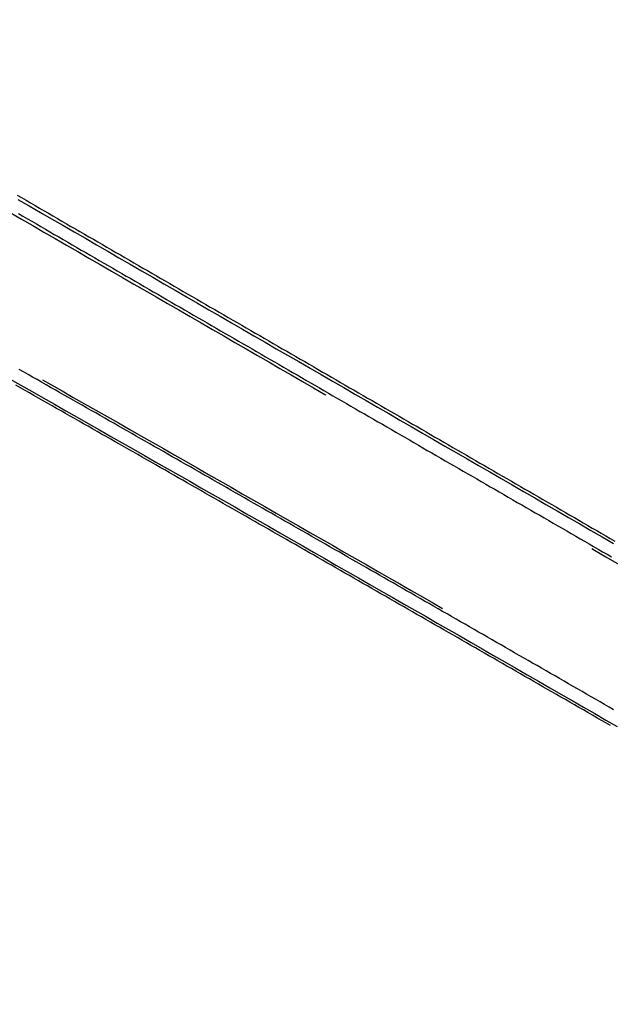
# Model space of a CAD drawing. Header units: metres. Extents: x 209848 to 209928, y 1182430 to 1182563.
# Tile 253 of 256: x 209901 to 209913, y 1182471 to 1182490. Entities that reach past the tile are written whole.
import ezdxf

# ---------------------------------------------------------------- set-up
doc = ezdxf.new("R2010")
doc.units = ezdxf.units.M
doc.header["$MEASUREMENT"] = 0
doc.linetypes.add('DGN Style 2', pattern=[15.036391, 9.021834, -6.014556])
doc.layers.get('0').update_dxf_attribs({"color": 254})

# ---------------------------------------------------------------- blocks, each defined once
blk = doc.blocks.new('*U4')
at = {"color": 40, "linetype": 'Continuous'}
for p, q in [((49.761, -12.153), (49.849, -12.204)), ((49.849, -12.204), (49.937, -12.255)), ((49.937, -12.255), (50.025, -12.306)), ((50.025, -12.306), (50.113, -12.357)), ((50.113, -12.357), (50.201, -12.408)), ((50.201, -12.408), (50.289, -12.459)), ((50.289, -12.459), (50.377, -12.51)), ((50.377, -12.51), (50.465, -12.561)), ((50.465, -12.561), (50.553, -12.612)), ((50.553, -12.612), (50.641, -12.663)), ((50.641, -12.663), (50.729, -12.714)), ((50.729, -12.714), (50.817, -12.765)), ((50.817, -12.765), (50.905, -12.816)), ((50.905, -12.816), (50.993, -12.867)), ((50.993, -12.867), (51.081, -12.917)), ((51.081, -12.917), (51.169, -12.968)), ((51.169, -12.968), (51.257, -13.019)), ((51.257, -13.019), (51.345, -13.07)), ((51.345, -13.07), (51.433, -13.121)), ((51.433, -13.121), (51.521, -13.172)), ((51.521, -13.172), (51.609, -13.223)), ((51.609, -13.223), (51.697, -13.274)), ((51.697, -13.274), (51.785, -13.325)), ((51.785, -13.325), (51.872, -13.376)), ((51.872, -13.376), (51.96, -13.427)), ((51.96, -13.427), (52.048, -13.478)), ((52.048, -13.478), (52.136, -13.529)), ((52.136, -13.529), (52.224, -13.58)), ((52.224, -13.58), (52.312, -13.631)), ((52.312, -13.631), (52.4, -13.682)), ((52.4, -13.682), (52.488, -13.733)), ((52.488, -13.733), (52.576, -13.783)), ((52.576, -13.783), (52.664, -13.834)), ((52.664, -13.834), (52.752, -13.885)), ((52.752, -13.885), (52.84, -13.936)), ((52.84, -13.936), (52.928, -13.987)), ((52.928, -13.987), (53.016, -14.038)), ((53.016, -14.038), (53.104, -14.089)), ((53.104, -14.089), (53.192, -14.14)), ((53.192, -14.14), (53.28, -14.191)), ((53.28, -14.191), (53.368, -14.242)), ((53.368, -14.242), (53.456, -14.293)), ((53.456, -14.293), (53.544, -14.344)), ((53.544, -14.344), (53.632, -14.395)), ((53.632, -14.395), (53.72, -14.445)), ((53.72, -14.445), (53.808, -14.496)), ((53.808, -14.496), (53.896, -14.547)), ((53.896, -14.547), (53.984, -14.598)), ((53.984, -14.598), (54.072, -14.649)), ((54.072, -14.649), (54.16, -14.7)), ((54.16, -14.7), (54.248, -14.751)), ((54.248, -14.751), (54.336, -14.802)), ((54.336, -14.802), (54.424, -14.853)), ((54.424, -14.853), (54.512, -14.903)), ((54.512, -14.903), (54.6, -14.954)), ((54.6, -14.954), (54.688, -15.005)), ((54.688, -15.005), (54.776, -15.056)), ((54.776, -15.056), (54.864, -15.107)), ((54.864, -15.107), (54.952, -15.158)), ((54.952, -15.158), (55.04, -15.209)), ((55.04, -15.209), (55.128, -15.259)), ((55.128, -15.259), (55.216, -15.31)), ((55.216, -15.31), (55.304, -15.361)), ((55.304, -15.361), (55.392, -15.412)), ((55.392, -15.412), (55.48, -15.463)), ((55.48, -15.463), (55.568, -15.514)), ((55.568, -15.514), (55.656, -15.565)), ((55.656, -15.565), (55.744, -15.615)), ((55.744, -15.615), (55.832, -15.666)), ((55.832, -15.666), (55.92, -15.717)), ((55.92, -15.717), (56.008, -15.768)), ((56.008, -15.768), (56.096, -15.819)), ((49.828, -15.925), (49.74, -15.875)), ((49.917, -15.975), (49.828, -15.925)), ((50.005, -16.025), (49.917, -15.975)), ((56.096, -15.819), (56.184, -15.87)), ((56.184, -15.87), (56.272, -15.921)), ((56.272, -15.921), (56.36, -15.972)), ((56.36, -15.972), (56.448, -16.022)), ((50.093, -16.075), (50.005, -16.025)), ((50.181, -16.125), (50.093, -16.075)), ((50.27, -16.176), (50.181, -16.125)), ((50.358, -16.226), (50.27, -16.176)), ((56.448, -16.022), (56.536, -16.073)), ((56.536, -16.073), (56.624, -16.124)), ((56.624, -16.124), (56.712, -16.175)), ((56.712, -16.175), (56.8, -16.226)), ((50.446, -16.276), (50.358, -16.226)), ((50.535, -16.326), (50.446, -16.276)), ((50.623, -16.376), (50.535, -16.326)), ((56.8, -16.226), (56.888, -16.277)), ((56.888, -16.277), (56.975, -16.328)), ((56.975, -16.328), (57.063, -16.378)), ((50.711, -16.426), (50.623, -16.376)), ((50.799, -16.476), (50.711, -16.426)), ((50.888, -16.527), (50.799, -16.476)), ((50.976, -16.577), (50.888, -16.527)), ((57.063, -16.378), (57.151, -16.429)), ((57.151, -16.429), (57.239, -16.48)), ((57.239, -16.48), (57.327, -16.531)), ((57.327, -16.531), (57.415, -16.582)), ((51.064, -16.627), (50.976, -16.577)), ((51.152, -16.677), (51.064, -16.627)), ((51.241, -16.727), (51.152, -16.677)), ((51.329, -16.777), (51.241, -16.727)), ((57.415, -16.582), (57.503, -16.633)), ((57.503, -16.633), (57.591, -16.683)), ((57.591, -16.683), (57.679, -16.734)), ((57.679, -16.734), (57.767, -16.785)), ((51.417, -16.828), (51.329, -16.777)), ((51.505, -16.878), (51.417, -16.828)), ((51.594, -16.928), (51.505, -16.878)), ((51.682, -16.978), (51.594, -16.928)), ((57.767, -16.785), (57.855, -16.836)), ((57.855, -16.836), (57.943, -16.887)), ((57.943, -16.887), (58.031, -16.938)), ((58.031, -16.938), (58.119, -16.989)), ((51.77, -17.029), (51.682, -16.978)), ((51.858, -17.079), (51.77, -17.029)), ((51.947, -17.129), (51.858, -17.079)), ((52.035, -17.179), (51.947, -17.129)), ((58.119, -16.989), (58.207, -17.039)), ((58.207, -17.039), (58.295, -17.09)), ((58.295, -17.09), (58.383, -17.141)), ((58.383, -17.141), (58.471, -17.192)), ((52.123, -17.229), (52.035, -17.179)), ((52.211, -17.28), (52.123, -17.229)), ((52.3, -17.33), (52.211, -17.28)), ((52.388, -17.38), (52.3, -17.33)), ((58.471, -17.192), (58.559, -17.243)), ((58.559, -17.243), (58.647, -17.294)), ((58.647, -17.294), (58.735, -17.345)), ((52.476, -17.431), (52.388, -17.38)), ((52.564, -17.481), (52.476, -17.431)), ((52.652, -17.531), (52.564, -17.481)), ((58.735, -17.345), (58.823, -17.395)), ((58.823, -17.395), (58.911, -17.446)), ((58.911, -17.446), (58.999, -17.497)), ((58.999, -17.497), (59.087, -17.548)), ((52.741, -17.581), (52.652, -17.531)), ((52.829, -17.632), (52.741, -17.581)), ((52.917, -17.682), (52.829, -17.632)), ((53.005, -17.732), (52.917, -17.682)), ((59.087, -17.548), (59.175, -17.599)), ((59.175, -17.599), (59.263, -17.65)), ((59.263, -17.65), (59.351, -17.7)), ((59.351, -17.7), (59.439, -17.751)), ((53.093, -17.783), (53.005, -17.732)), ((53.182, -17.833), (53.093, -17.783)), ((53.27, -17.883), (53.182, -17.833)), ((53.358, -17.934), (53.27, -17.883)), ((59.439, -17.751), (59.527, -17.802)), ((59.527, -17.802), (59.615, -17.853)), ((59.615, -17.853), (59.703, -17.904)), ((59.703, -17.904), (59.791, -17.955)), ((53.446, -17.984), (53.358, -17.934)), ((53.534, -18.034), (53.446, -17.984)), ((53.623, -18.085), (53.534, -18.034)), ((53.711, -18.135), (53.623, -18.085)), ((59.791, -17.955), (59.879, -18.006)), ((59.879, -18.006), (59.967, -18.056)), ((59.967, -18.056), (60.055, -18.107)), ((53.799, -18.185), (53.711, -18.135)), ((53.887, -18.236), (53.799, -18.185)), ((53.975, -18.286), (53.887, -18.236)), ((54.063, -18.337), (53.975, -18.286)), ((60.055, -18.107), (60.143, -18.158)), ((60.143, -18.158), (60.231, -18.209)), ((60.231, -18.209), (60.319, -18.26)), ((60.319, -18.26), (60.407, -18.311)), ((54.152, -18.387), (54.063, -18.337)), ((54.24, -18.437), (54.152, -18.387)), ((54.328, -18.488), (54.24, -18.437)), ((54.416, -18.538), (54.328, -18.488)), ((60.407, -18.311), (60.495, -18.361)), ((60.495, -18.361), (60.583, -18.412)), ((60.583, -18.412), (60.671, -18.463)), ((60.671, -18.463), (60.759, -18.514)), ((54.504, -18.588), (54.416, -18.538)), ((54.592, -18.639), (54.504, -18.588)), ((54.681, -18.689), (54.592, -18.639)), ((60.759, -18.514), (60.847, -18.565)), ((60.847, -18.565), (60.935, -18.616)), ((60.935, -18.616), (61.023, -18.666)), ((61.023, -18.666), (61.111, -18.717)), ((54.769, -18.74), (54.681, -18.689)), ((54.857, -18.79), (54.769, -18.74)), ((54.945, -18.841), (54.857, -18.79)), ((55.033, -18.891), (54.945, -18.841)), ((61.111, -18.717), (61.199, -18.768)), ((61.199, -18.768), (61.287, -18.819)), ((61.287, -18.819), (61.375, -18.87)), ((61.375, -18.87), (61.463, -18.921)), ((55.121, -18.941), (55.033, -18.891)), ((55.21, -18.992), (55.121, -18.941)), ((55.298, -19.042), (55.21, -18.992)), ((55.386, -19.093), (55.298, -19.042)), ((55.474, -19.143), (55.386, -19.093)), ((55.562, -19.194), (55.474, -19.143)), ((55.65, -19.244), (55.562, -19.194)), ((55.738, -19.294), (55.65, -19.244)), ((55.827, -19.345), (55.738, -19.294)), ((55.915, -19.395), (55.827, -19.345)), ((56.003, -19.446), (55.915, -19.395)), ((56.091, -19.496), (56.003, -19.446)), ((56.179, -19.547), (56.091, -19.496)), ((56.267, -19.597), (56.179, -19.547)), ((56.355, -19.648), (56.267, -19.597)), ((56.443, -19.698), (56.355, -19.648)), ((56.532, -19.749), (56.443, -19.698)), ((56.62, -19.799), (56.532, -19.749)), ((56.708, -19.85), (56.62, -19.799)), ((56.796, -19.9), (56.708, -19.85)), ((56.884, -19.951), (56.796, -19.9)), ((56.972, -20.001), (56.884, -19.951)), ((57.06, -20.052), (56.972, -20.001)), ((57.148, -20.102), (57.06, -20.052)), ((57.236, -20.153), (57.148, -20.102)), ((57.325, -20.203), (57.236, -20.153)), ((57.413, -20.254), (57.325, -20.203)), ((57.501, -20.304), (57.413, -20.254)), ((57.589, -20.355), (57.501, -20.304)), ((57.677, -20.405), (57.589, -20.355)), ((57.765, -20.456), (57.677, -20.405)), ((57.853, -20.507), (57.765, -20.456)), ((57.941, -20.557), (57.853, -20.507)), ((58.029, -20.608), (57.941, -20.557)), ((58.118, -20.658), (58.029, -20.608)), ((58.206, -20.709), (58.118, -20.658)), ((58.294, -20.759), (58.206, -20.709)), ((58.382, -20.81), (58.294, -20.759)), ((58.47, -20.86), (58.382, -20.81)), ((58.558, -20.911), (58.47, -20.86)), ((58.646, -20.962), (58.558, -20.911)), ((58.734, -21.012), (58.646, -20.962)), ((58.822, -21.063), (58.734, -21.012)), ((58.91, -21.113), (58.822, -21.063)), ((58.998, -21.164), (58.91, -21.113)), ((59.087, -21.214), (58.998, -21.164)), ((59.175, -21.265), (59.087, -21.214)), ((59.263, -21.316), (59.175, -21.265)), ((59.351, -21.366), (59.263, -21.316)), ((59.439, -21.417), (59.351, -21.366)), ((59.527, -21.467), (59.439, -21.417)), ((59.615, -21.518), (59.527, -21.467)), ((59.703, -21.569), (59.615, -21.518)), ((59.791, -21.619), (59.703, -21.569)), ((59.879, -21.67), (59.791, -21.619)), ((59.967, -21.72), (59.879, -21.67)), ((60.055, -21.771), (59.967, -21.72)), ((60.143, -21.822), (60.055, -21.771)), ((60.232, -21.872), (60.143, -21.822)), ((60.32, -21.923), (60.232, -21.872)), ((60.408, -21.973), (60.32, -21.923)), ((60.496, -22.024), (60.408, -21.973)), ((60.584, -22.075), (60.496, -22.024)), ((60.672, -22.125), (60.584, -22.075)), ((60.76, -22.176), (60.672, -22.125)), ((60.848, -22.226), (60.76, -22.176)), ((60.936, -22.277), (60.848, -22.226)), ((61.024, -22.328), (60.936, -22.277)), ((61.112, -22.378), (61.024, -22.328)), ((61.2, -22.429), (61.112, -22.378)), ((61.288, -22.48), (61.2, -22.429)), ((61.376, -22.53), (61.288, -22.48))]:
    blk.add_line(p, q, dxfattribs=at)
at = {"color": 3, "linetype": 'Continuous'}
for p, q in [((49.787, -12.514), (49.875, -12.565)), ((49.875, -12.565), (49.963, -12.616)), ((49.963, -12.616), (50.051, -12.667)), ((50.051, -12.667), (50.139, -12.718)), ((50.139, -12.718), (50.227, -12.769)), ((50.227, -12.769), (50.315, -12.82)), ((50.315, -12.82), (50.403, -12.871)), ((50.403, -12.871), (50.49, -12.922)), ((50.49, -12.922), (50.578, -12.973)), ((50.578, -12.973), (50.666, -13.024)), ((50.666, -13.024), (50.754, -13.075)), ((50.754, -13.075), (50.842, -13.126)), ((50.842, -13.126), (50.93, -13.177)), ((50.93, -13.177), (51.018, -13.228)), ((51.018, -13.228), (51.106, -13.279)), ((51.106, -13.279), (51.194, -13.33)), ((51.194, -13.33), (51.282, -13.381)), ((51.282, -13.381), (51.37, -13.432)), ((51.37, -13.432), (51.458, -13.483)), ((51.458, -13.483), (51.546, -13.534)), ((51.546, -13.534), (51.634, -13.585)), ((51.634, -13.585), (51.722, -13.636)), ((51.722, -13.636), (51.81, -13.687)), ((51.81, -13.687), (51.898, -13.738)), ((51.898, -13.738), (51.986, -13.788)), ((51.986, -13.788), (52.074, -13.839)), ((52.074, -13.839), (52.162, -13.89)), ((52.162, -13.89), (52.25, -13.941)), ((52.25, -13.941), (52.338, -13.992)), ((52.338, -13.992), (52.426, -14.043)), ((52.426, -14.043), (52.514, -14.094)), ((52.514, -14.094), (52.602, -14.145)), ((52.602, -14.145), (52.69, -14.196)), ((52.69, -14.196), (52.778, -14.247)), ((52.778, -14.247), (52.866, -14.298)), ((52.866, -14.298), (52.954, -14.349)), ((52.954, -14.349), (53.042, -14.4)), ((53.042, -14.4), (53.13, -14.451)), ((53.13, -14.451), (53.218, -14.501)), ((53.218, -14.501), (53.306, -14.552)), ((53.306, -14.552), (53.394, -14.603)), ((53.394, -14.603), (53.482, -14.654)), ((53.482, -14.654), (53.57, -14.705)), ((53.57, -14.705), (53.658, -14.756)), ((53.658, -14.756), (53.746, -14.807)), ((53.746, -14.807), (53.834, -14.858)), ((53.834, -14.858), (53.922, -14.909)), ((53.922, -14.909), (54.01, -14.96)), ((54.01, -14.96), (54.098, -15.011)), ((54.098, -15.011), (54.186, -15.061)), ((54.186, -15.061), (54.274, -15.112)), ((54.274, -15.112), (54.362, -15.163)), ((54.362, -15.163), (54.45, -15.214)), ((54.45, -15.214), (54.538, -15.265)), ((54.538, -15.265), (54.626, -15.316)), ((54.626, -15.316), (54.714, -15.367)), ((54.714, -15.367), (54.802, -15.417)), ((49.888, -15.614), (49.8, -15.564)), ((54.802, -15.417), (54.89, -15.468)), ((54.89, -15.468), (54.978, -15.519)), ((54.978, -15.519), (55.066, -15.57)), ((55.066, -15.57), (55.154, -15.621)), ((49.976, -15.664), (49.888, -15.614)), ((50.065, -15.714), (49.976, -15.664)), ((50.153, -15.764), (50.065, -15.714)), ((50.241, -15.814), (50.153, -15.764)), ((55.154, -15.621), (55.242, -15.672)), ((55.242, -15.672), (55.329, -15.723)), ((55.329, -15.723), (55.417, -15.774)), ((55.417, -15.774), (55.505, -15.824)), ((50.33, -15.865), (50.241, -15.814)), ((50.418, -15.915), (50.33, -15.865)), ((50.506, -15.965), (50.418, -15.915)), ((50.594, -16.015), (50.506, -15.965)), ((55.505, -15.824), (55.593, -15.875)), ((55.593, -15.875), (55.681, -15.926)), ((55.681, -15.926), (55.769, -15.977)), ((55.769, -15.977), (55.857, -16.028)), ((50.683, -16.065), (50.594, -16.015)), ((50.771, -16.115), (50.683, -16.065)), ((50.859, -16.165), (50.771, -16.115)), ((50.948, -16.216), (50.859, -16.165)), ((55.857, -16.028), (55.945, -16.079)), ((55.945, -16.079), (56.033, -16.13)), ((56.033, -16.13), (56.121, -16.18)), ((51.036, -16.266), (50.948, -16.216)), ((51.124, -16.316), (51.036, -16.266)), ((51.212, -16.366), (51.124, -16.316)), ((51.301, -16.416), (51.212, -16.366)), ((56.121, -16.18), (56.209, -16.231)), ((56.209, -16.231), (56.297, -16.282)), ((56.297, -16.282), (56.385, -16.333)), ((56.385, -16.333), (56.473, -16.384)), ((51.389, -16.466), (51.301, -16.416)), ((51.477, -16.517), (51.389, -16.466)), ((51.566, -16.567), (51.477, -16.517)), ((56.473, -16.384), (56.561, -16.435)), ((56.561, -16.435), (56.649, -16.486)), ((56.649, -16.486), (56.737, -16.536)), ((56.737, -16.536), (56.825, -16.587)), ((51.654, -16.617), (51.566, -16.567)), ((51.742, -16.667), (51.654, -16.617)), ((51.83, -16.718), (51.742, -16.667)), ((51.919, -16.768), (51.83, -16.718)), ((56.825, -16.587), (56.913, -16.638)), ((56.913, -16.638), (57.001, -16.689)), ((57.001, -16.689), (57.089, -16.74)), ((57.089, -16.74), (57.177, -16.791)), ((52.007, -16.818), (51.919, -16.768)), ((52.095, -16.868), (52.007, -16.818)), ((52.183, -16.919), (52.095, -16.868)), ((52.272, -16.969), (52.183, -16.919)), ((57.177, -16.791), (57.265, -16.842)), ((57.265, -16.842), (57.353, -16.892)), ((57.353, -16.892), (57.441, -16.943)), ((57.441, -16.943), (57.529, -16.994)), ((52.36, -17.019), (52.272, -16.969)), ((52.448, -17.069), (52.36, -17.019)), ((52.536, -17.12), (52.448, -17.069)), ((52.625, -17.17), (52.536, -17.12)), ((57.529, -16.994), (57.617, -17.045)), ((57.617, -17.045), (57.705, -17.096)), ((57.705, -17.096), (57.793, -17.147)), ((52.713, -17.22), (52.625, -17.17)), ((52.801, -17.271), (52.713, -17.22)), ((52.889, -17.321), (52.801, -17.271)), ((52.977, -17.371), (52.889, -17.321)), ((57.793, -17.147), (57.881, -17.197)), ((57.881, -17.197), (57.969, -17.248)), ((57.969, -17.248), (58.057, -17.299)), ((58.057, -17.299), (58.145, -17.35)), ((53.066, -17.421), (52.977, -17.371)), ((53.154, -17.472), (53.066, -17.421)), ((53.242, -17.522), (53.154, -17.472)), ((53.33, -17.572), (53.242, -17.522)), ((58.145, -17.35), (58.233, -17.401)), ((58.233, -17.401), (58.321, -17.452)), ((58.321, -17.452), (58.409, -17.503)), ((58.409, -17.503), (58.497, -17.553)), ((53.418, -17.623), (53.33, -17.572)), ((53.507, -17.673), (53.418, -17.623)), ((53.595, -17.723), (53.507, -17.673)), ((58.497, -17.553), (58.585, -17.604)), ((58.585, -17.604), (58.673, -17.655)), ((58.673, -17.655), (58.761, -17.706)), ((58.761, -17.706), (58.849, -17.757)), ((53.683, -17.774), (53.595, -17.723)), ((53.771, -17.824), (53.683, -17.774)), ((53.859, -17.875), (53.771, -17.824)), ((53.948, -17.925), (53.859, -17.875)), ((58.849, -17.757), (58.937, -17.808)), ((58.937, -17.808), (59.025, -17.859)), ((59.025, -17.859), (59.113, -17.909)), ((59.113, -17.909), (59.201, -17.96)), ((54.036, -17.975), (53.948, -17.925)), ((54.124, -18.026), (54.036, -17.975)), ((54.212, -18.076), (54.124, -18.026)), ((54.3, -18.126), (54.212, -18.076)), ((59.201, -17.96), (59.289, -18.011)), ((59.289, -18.011), (59.377, -18.062)), ((59.377, -18.062), (59.465, -18.113)), ((54.389, -18.177), (54.3, -18.126)), ((54.477, -18.227), (54.389, -18.177)), ((54.565, -18.278), (54.477, -18.227)), ((54.653, -18.328), (54.565, -18.278)), ((59.465, -18.113), (59.553, -18.164)), ((59.553, -18.164), (59.641, -18.214)), ((59.641, -18.214), (59.729, -18.265)), ((59.729, -18.265), (59.817, -18.316)), ((54.741, -18.378), (54.653, -18.328)), ((54.83, -18.429), (54.741, -18.378)), ((54.918, -18.479), (54.83, -18.429)), ((55.006, -18.53), (54.918, -18.479)), ((59.817, -18.316), (59.905, -18.367)), ((59.905, -18.367), (59.993, -18.418)), ((59.993, -18.418), (60.081, -18.469)), ((60.081, -18.469), (60.169, -18.519)), ((55.094, -18.58), (55.006, -18.53)), ((55.182, -18.631), (55.094, -18.58)), ((55.27, -18.681), (55.182, -18.631)), ((55.359, -18.731), (55.27, -18.681)), ((60.169, -18.519), (60.257, -18.57)), ((60.257, -18.57), (60.345, -18.621)), ((60.345, -18.621), (60.433, -18.672)), ((60.433, -18.672), (60.521, -18.723)), ((55.447, -18.782), (55.359, -18.731)), ((55.535, -18.832), (55.447, -18.782)), ((55.623, -18.883), (55.535, -18.832)), ((60.521, -18.723), (60.609, -18.774)), ((60.609, -18.774), (60.697, -18.825)), ((60.697, -18.825), (60.785, -18.875)), ((60.785, -18.875), (60.873, -18.926)), ((55.711, -18.933), (55.623, -18.883)), ((55.799, -18.984), (55.711, -18.933)), ((55.887, -19.034), (55.799, -18.984)), ((55.976, -19.085), (55.887, -19.034)), ((60.873, -18.926), (60.961, -18.977)), ((60.961, -18.977), (61.049, -19.028)), ((61.049, -19.028), (61.137, -19.079)), ((56.064, -19.135), (55.976, -19.085)), ((56.152, -19.186), (56.064, -19.135)), ((56.24, -19.236), (56.152, -19.186)), ((56.328, -19.287), (56.24, -19.236)), ((61.137, -19.079), (61.225, -19.13)), ((61.225, -19.13), (61.313, -19.18)), ((61.313, -19.18), (61.401, -19.231)), ((56.416, -19.337), (56.328, -19.287)), ((56.504, -19.387), (56.416, -19.337)), ((56.593, -19.438), (56.504, -19.387)), ((56.681, -19.488), (56.593, -19.438)), ((56.769, -19.539), (56.681, -19.488)), ((56.857, -19.589), (56.769, -19.539)), ((56.945, -19.64), (56.857, -19.589)), ((57.033, -19.69), (56.945, -19.64)), ((57.121, -19.741), (57.033, -19.69)), ((57.209, -19.792), (57.121, -19.741)), ((57.298, -19.842), (57.209, -19.792)), ((57.386, -19.893), (57.298, -19.842)), ((57.474, -19.943), (57.386, -19.893)), ((57.562, -19.994), (57.474, -19.943)), ((57.65, -20.044), (57.562, -19.994)), ((57.738, -20.095), (57.65, -20.044)), ((57.826, -20.145), (57.738, -20.095)), ((57.914, -20.196), (57.826, -20.145)), ((58.003, -20.246), (57.914, -20.196)), ((58.091, -20.297), (58.003, -20.246)), ((58.179, -20.347), (58.091, -20.297)), ((58.267, -20.398), (58.179, -20.347)), ((58.355, -20.449), (58.267, -20.398)), ((58.443, -20.499), (58.355, -20.449)), ((58.531, -20.55), (58.443, -20.499)), ((58.619, -20.6), (58.531, -20.55)), ((58.707, -20.651), (58.619, -20.6)), ((58.795, -20.701), (58.707, -20.651)), ((58.884, -20.752), (58.795, -20.701)), ((58.972, -20.802), (58.884, -20.752)), ((59.06, -20.853), (58.972, -20.802)), ((59.148, -20.904), (59.06, -20.853)), ((59.236, -20.954), (59.148, -20.904)), ((59.324, -21.005), (59.236, -20.954)), ((59.412, -21.055), (59.324, -21.005)), ((59.5, -21.106), (59.412, -21.055)), ((59.588, -21.157), (59.5, -21.106)), ((59.676, -21.207), (59.588, -21.157)), ((59.764, -21.258), (59.676, -21.207)), ((59.853, -21.308), (59.764, -21.258)), ((59.941, -21.359), (59.853, -21.308)), ((60.029, -21.41), (59.941, -21.359)), ((60.117, -21.46), (60.029, -21.41)), ((60.205, -21.511), (60.117, -21.46)), ((60.293, -21.561), (60.205, -21.511)), ((60.381, -21.612), (60.293, -21.561)), ((60.469, -21.663), (60.381, -21.612)), ((60.557, -21.713), (60.469, -21.663)), ((60.645, -21.764), (60.557, -21.713)), ((60.733, -21.814), (60.645, -21.764)), ((60.821, -21.865), (60.733, -21.814)), ((60.909, -21.916), (60.821, -21.865)), ((60.998, -21.966), (60.909, -21.916)), ((61.086, -22.017), (60.998, -21.966)), ((61.174, -22.068), (61.086, -22.017)), ((61.262, -22.118), (61.174, -22.068)), ((61.35, -22.169), (61.262, -22.118)), ((61.438, -22.22), (61.35, -22.169))]:
    blk.add_line(p, q, dxfattribs=at)
blk = doc.blocks.new('ATTEMP')
at = {"color": 5, "linetype": 'Continuous', "flags": 128}
for points in [[(41.267, -12.237), (41.487, -12.364), (41.707, -12.491), (41.927, -12.618), (42.147, -12.745), (42.367, -12.872), (42.587, -12.999), (42.807, -13.126), (43.027, -13.253), (43.246, -13.38), (43.466, -13.507), (43.686, -13.634), (43.906, -13.761), (44.126, -13.888), (44.346, -14.015), (44.566, -14.142), (44.786, -14.269), (45.006, -14.396), (45.226, -14.523), (45.446, -14.65), (45.666, -14.777), (45.886, -14.904), (46.106, -15.031), (46.326, -15.158), (46.546, -15.285), (46.766, -15.412), (46.986, -15.539), (47.206, -15.666), (47.426, -15.792), (47.646, -15.919), (47.866, -16.046), (48.086, -16.173), (48.306, -16.3), (48.526, -16.427), (48.746, -16.554), (48.965, -16.681), (49.185, -16.808), (49.405, -16.935), (49.625, -17.062), (49.845, -17.189), (50.065, -17.316), (50.285, -17.443), (50.505, -17.57), (50.725, -17.697), (50.945, -17.824), (51.165, -17.951), (51.385, -18.078), (51.605, -18.205), (51.825, -18.332), (52.045, -18.459), (52.265, -18.586), (52.485, -18.713), (52.705, -18.84), (52.925, -18.967)], [(41.101, -15.745), (41.322, -15.87), (41.543, -15.995), (41.763, -16.121), (41.984, -16.246), (42.204, -16.371), (42.425, -16.497), (42.645, -16.622), (42.866, -16.747), (43.086, -16.873), (43.307, -16.998), (43.527, -17.124), (43.748, -17.249), (43.968, -17.375), (44.189, -17.501), (44.409, -17.626), (44.63, -17.752), (44.85, -17.878), (45.07, -18.004), (45.291, -18.13), (45.511, -18.255), (45.732, -18.381), (45.952, -18.507), (46.172, -18.633), (46.393, -18.759), (46.613, -18.885), (46.833, -19.011), (47.053, -19.137), (47.274, -19.264), (47.494, -19.39), (47.714, -19.516), (47.935, -19.642), (48.155, -19.768), (48.375, -19.894), (48.595, -20.021), (48.815, -20.147), (49.036, -20.273), (49.256, -20.399), (49.476, -20.526), (49.696, -20.652), (49.916, -20.778), (50.137, -20.905), (50.357, -21.031), (50.577, -21.158), (50.797, -21.284), (51.017, -21.411), (51.237, -21.537), (51.458, -21.663), (51.678, -21.79), (51.898, -21.916), (52.118, -22.043), (52.338, -22.17), (52.558, -22.296), (52.778, -22.423), (52.999, -22.549)]]:
    blk.add_lwpolyline(points, dxfattribs=at)
at = {"color": 1, "linetype": 'DGN Style 2', "flags": 128}
blk.add_lwpolyline([(-9.736, 0.001), (-9.732, 0.262), (-9.721, 0.525), (-9.701, 0.789), (-9.674, 1.054), (-9.639, 1.318), (-9.596, 1.583), (-9.546, 1.847), (-9.487, 2.11), (-9.421, 2.373), (-9.348, 2.634), (-9.267, 2.894), (-9.178, 3.152), (-9.082, 3.408), (-8.978, 3.662), (-8.867, 3.913), (-8.748, 4.162), (-8.623, 4.408), (-8.49, 4.65), (-8.35, 4.889), (-8.203, 5.125), (-8.049, 5.356), (-7.889, 5.583), (-7.722, 5.806), (-7.548, 6.024), (-7.368, 6.238), (-7.182, 6.446), (-6.99, 6.649), (-6.791, 6.847), (-6.587, 7.039), (-6.378, 7.225), (-6.163, 7.406), (-5.942, 7.58), (-5.717, 7.748), (-5.486, 7.91), (-5.251, 8.064), (-5.011, 8.212), (-4.768, 8.353), (-4.519, 8.488), (-4.267, 8.614), (-4.012, 8.734), (-3.753, 8.846), (-3.49, 8.95), (-3.225, 9.047), (-2.956, 9.136), (-2.685, 9.218), (-2.412, 9.291), (-2.137, 9.356), (-1.859, 9.413), (-1.581, 9.463), (-1.3, 9.504), (-1.019, 9.536), (-0.737, 9.561), (-0.454, 9.577), (-0.17, 9.585), (0.113, 9.584), (0.397, 9.575), (0.68, 9.558), (0.963, 9.533), (1.244, 9.499), (1.525, 9.456), (1.805, 9.406), (2.082, 9.347), (2.358, 9.281), (2.632, 9.206), (2.904, 9.123), (3.173, 9.032), (3.439, 8.933), (3.703, 8.826), (3.963, 8.711), (4.219, 8.589), (4.468, 8.464), (4.715, 8.338), (4.961, 8.212), (5.206, 8.084), (5.45, 7.957), (5.693, 7.829), (5.935, 7.7), (6.175, 7.571), (6.415, 7.442), (6.654, 7.313), (6.892, 7.183), (7.13, 7.053), (7.366, 6.923), (7.602, 6.793), (7.836, 6.663), (8.071, 6.533), (8.304, 6.403), (8.537, 6.272), (8.769, 6.142), (9, 6.012), (9.231, 5.882), (9.462, 5.751), (9.692, 5.621), (9.921, 5.491), (10.15, 5.361), (10.378, 5.231), (10.606, 5.101), (10.834, 4.971), (11.061, 4.842), (11.288, 4.712), (11.515, 4.582), (11.741, 4.453), (11.967, 4.324), (12.192, 4.194), (12.418, 4.065), (12.643, 3.936), (12.868, 3.807), (13.092, 3.678), (13.316, 3.549), (13.541, 3.42), (13.765, 3.291), (13.988, 3.162), (14.212, 3.033), (14.435, 2.905), (14.658, 2.776), (14.881, 2.648), (15.104, 2.519), (15.327, 2.391), (15.55, 2.263), (15.772, 2.134), (15.994, 2.006), (16.217, 1.878), (16.439, 1.75), (16.661, 1.622), (16.883, 1.494), (17.105, 1.366), (17.326, 1.238), (17.548, 1.11), (17.769, 0.982), (17.991, 0.855), (18.212, 0.727), (18.434, 0.599), (18.655, 0.471), (18.876, 0.344), (19.097, 0.216), (19.318, 0.088), (19.54, -0.039), (19.76, -0.167), (19.981, -0.294), (20.202, -0.422), (20.423, -0.549), (20.644, -0.677), (20.865, -0.804), (21.085, -0.932), (21.306, -1.059), (21.527, -1.186), (21.747, -1.314), (21.968, -1.441), (22.189, -1.568), (22.409, -1.696), (22.63, -1.823), (22.85, -1.95), (23.071, -2.078), (23.291, -2.205), (23.511, -2.332), (23.732, -2.459), (23.952, -2.586), (24.172, -2.714), (24.393, -2.841), (24.613, -2.968), (24.833, -3.095), (25.054, -3.222), (25.274, -3.35), (25.494, -3.477), (25.714, -3.604), (25.935, -3.731), (26.155, -3.858), (26.375, -3.985), (26.595, -4.112), (26.815, -4.24), (27.036, -4.367), (27.256, -4.494), (27.476, -4.621), (27.696, -4.748), (27.916, -4.875), (28.136, -5.002), (28.356, -5.129), (28.576, -5.256), (28.797, -5.383), (29.017, -5.51), (29.237, -5.637), (29.457, -5.765), (29.677, -5.892), (29.897, -6.019), (30.117, -6.146), (30.337, -6.273), (30.557, -6.4), (30.777, -6.527), (30.997, -6.654), (31.217, -6.781), (31.437, -6.908), (31.657, -7.035), (31.877, -7.162), (32.097, -7.289), (32.317, -7.416), (32.537, -7.543), (32.757, -7.67), (32.977, -7.797), (33.197, -7.924), (33.417, -8.051), (33.637, -8.178), (33.857, -8.305), (34.077, -8.432), (34.297, -8.559), (34.517, -8.686), (34.737, -8.813), (34.957, -8.94), (35.177, -9.067), (35.397, -9.194), (35.617, -9.321), (35.837, -9.448), (36.057, -9.575), (36.277, -9.702), (36.497, -9.829), (36.717, -9.956), (36.937, -10.083), (37.157, -10.21), (37.377, -10.337), (37.597, -10.464), (37.817, -10.591), (38.037, -10.718), (38.257, -10.845), (38.477, -10.972), (38.697, -11.099), (38.917, -11.226), (39.137, -11.353), (39.357, -11.48), (39.577, -11.607), (39.797, -11.734), (40.017, -11.861), (40.237, -11.988), (40.457, -12.115), (40.677, -12.242), (40.897, -12.369), (41.117, -12.496), (41.337, -12.623), (41.557, -12.75), (41.777, -12.877), (41.997, -13.004), (42.217, -13.131), (42.437, -13.258), (42.657, -13.385), (42.877, -13.512), (43.096, -13.639), (43.316, -13.766), (43.536, -13.893), (43.756, -14.02), (43.976, -14.147), (44.196, -14.274), (44.416, -14.401), (44.636, -14.528), (44.856, -14.655), (45.076, -14.782), (45.296, -14.909), (45.516, -15.036), (45.736, -15.163), (45.956, -15.29), (46.176, -15.417), (46.396, -15.544), (46.616, -15.671), (46.836, -15.798), (47.056, -15.925), (47.276, -16.052), (47.496, -16.179), (47.716, -16.306), (47.936, -16.433), (48.156, -16.56), (48.376, -16.687), (48.596, -16.814), (48.815, -16.941), (49.035, -17.068), (49.255, -17.195), (49.475, -17.322), (49.695, -17.449), (49.915, -17.576), (50.135, -17.703), (50.355, -17.83), (50.575, -17.957), (50.795, -18.084), (51.015, -18.211), (51.235, -18.338), (51.455, -18.465), (51.675, -18.592), (51.895, -18.719), (52.115, -18.846), (52.335, -18.973), (52.555, -19.1), (52.775, -19.227), (52.995, -19.354), (53.215, -19.481), (53.435, -19.608), (53.655, -19.735), (53.874, -19.862), (54.094, -19.989), (54.314, -20.116), (54.534, -20.243), (54.754, -20.37), (54.974, -20.497), (55.194, -20.624), (55.414, -20.751), (55.634, -20.878), (55.854, -21.005), (56.074, -21.132), (56.294, -21.259), (56.514, -21.386), (56.734, -21.513), (56.954, -21.64), (57.174, -21.767), (57.394, -21.894), (57.614, -22.021), (57.834, -22.148), (58.054, -22.275), (58.274, -22.402), (58.494, -22.529), (58.714, -22.656), (58.934, -22.783), (59.153, -22.91), (59.373, -23.037), (59.593, -23.164), (59.813, -23.291), (60.033, -23.418), (60.253, -23.545), (60.473, -23.672), (60.693, -23.799), (60.913, -23.926), (61.133, -24.053), (61.353, -24.18), (61.573, -24.307), (61.793, -24.434), (62.013, -24.561), (62.233, -24.688), (62.453, -24.815), (62.673, -24.942), (62.893, -25.069), (63.113, -25.196), (63.333, -25.323), (63.553, -25.45), (63.773, -25.577), (63.993, -25.704), (64.212, -25.831), (64.26, -25.858)], dxfattribs=at)
at = {"color": 6, "linetype": 'DGN Style 2', "flags": 128}
blk.add_lwpolyline([(-7.286, -27.61), (-7.286, -27.356), (-7.286, -27.102), (-7.286, -26.849), (-7.286, -26.596), (-7.286, -26.344), (-7.286, -26.093), (-7.286, -25.843), (-7.286, -25.593), (-7.286, -25.345), (-7.286, -25.098), (-7.286, -24.852), (-7.286, -24.607), (-7.287, -24.364), (-7.287, -24.122), (-7.287, -23.882), (-7.287, -23.643), (-7.287, -23.405), (-7.288, -23.169), (-7.288, -22.934), (-7.288, -22.701), (-7.289, -22.47), (-7.289, -22.24), (-7.29, -22.012), (-7.29, -21.785), (-7.291, -21.56), (-7.291, -21.337), (-7.292, -21.116), (-7.293, -20.896), (-7.293, -20.678), (-7.294, -20.462), (-7.295, -20.247), (-7.295, -20.034), (-7.296, -19.823), (-7.297, -19.614), (-7.297, -19.406), (-7.298, -19.2), (-7.299, -18.996), (-7.299, -18.794), (-7.3, -18.594), (-7.3, -18.395), (-7.301, -18.199), (-7.301, -18.004), (-7.301, -17.81), (-7.301, -17.619), (-7.301, -17.43), (-7.301, -17.242), (-7.301, -17.056), (-7.3, -16.872), (-7.3, -16.69), (-7.299, -16.509), (-7.298, -16.331), (-7.297, -16.154), (-7.296, -15.979), (-7.295, -15.806), (-7.293, -15.634), (-7.291, -15.465), (-7.289, -15.297), (-7.287, -15.131), (-7.284, -14.967), (-7.282, -14.805), (-7.279, -14.644), (-7.275, -14.485), (-7.272, -14.328), (-7.268, -14.173), (-7.264, -14.019), (-7.26, -13.868), (-7.255, -13.718), (-7.251, -13.569), (-7.245, -13.423), (-7.24, -13.278), (-7.234, -13.134), (-7.228, -12.988), (-7.222, -12.842), (-7.215, -12.694), (-7.207, -12.545), (-7.199, -12.395), (-7.19, -12.244), (-7.181, -12.093), (-7.172, -11.941), (-7.161, -11.788), (-7.15, -11.635), (-7.139, -11.481), (-7.126, -11.326), (-7.113, -11.171), (-7.099, -11.016), (-7.084, -10.86), (-7.069, -10.705), (-7.052, -10.548), (-7.035, -10.392), (-7.017, -10.236), (-6.997, -10.079), (-6.977, -9.923), (-6.955, -9.767), (-6.933, -9.61), (-6.909, -9.454), (-6.884, -9.298), (-6.857, -9.142), (-6.83, -8.987), (-6.801, -8.832), (-6.77, -8.677), (-6.739, -8.523), (-6.705, -8.369), (-6.67, -8.215), (-6.634, -8.062), (-6.596, -7.91), (-6.556, -7.758), (-6.515, -7.607), (-6.471, -7.456), (-6.427, -7.306), (-6.38, -7.157), (-6.331, -7.009), (-6.28, -6.861), (-6.228, -6.715), (-6.173, -6.569), (-6.117, -6.424), (-6.058, -6.28), (-5.998, -6.138), (-5.935, -5.996), (-5.87, -5.855), (-5.803, -5.715), (-5.734, -5.576), (-5.662, -5.438), (-5.588, -5.302), (-5.512, -5.166), (-5.434, -5.032), (-5.353, -4.898), (-5.269, -4.766), (-5.184, -4.636), (-5.095, -4.506), (-5.005, -4.377), (-4.911, -4.25), (-4.815, -4.125), (-4.717, -4), (-4.616, -3.877), (-4.512, -3.755), (-4.406, -3.635), (-4.297, -3.515), (-4.185, -3.398), (-4.07, -3.282), (-3.953, -3.167), (-3.833, -3.054), (-3.71, -2.943), (-3.585, -2.833), (-3.456, -2.725), (-3.325, -2.619), (-3.191, -2.514), (-3.054, -2.411), (-2.914, -2.31), (-2.772, -2.211), (-2.627, -2.114), (-2.479, -2.018), (-2.328, -1.925), (-2.174, -1.834), (-2.018, -1.745), (-1.859, -1.658), (-1.698, -1.573), (-1.533, -1.491), (-1.367, -1.411), (-1.197, -1.333), (-1.025, -1.257), (-0.851, -1.184), (-0.674, -1.114), (-0.495, -1.045), (-0.313, -0.98), (-0.129, -0.916), (0.057, -0.856), (0.245, -0.797), (0.436, -0.742), (0.628, -0.689), (0.823, -0.639), (1.019, -0.591), (1.218, -0.546), (1.418, -0.504), (1.62, -0.464), (1.824, -0.427), (2.03, -0.393), (2.237, -0.361), (2.446, -0.333), (2.656, -0.306), (2.868, -0.283), (3.081, -0.262), (3.295, -0.244), (3.51, -0.229), (3.727, -0.216), (3.945, -0.205), (4.164, -0.198), (4.384, -0.193), (4.606, -0.19), (4.828, -0.19), (5.051, -0.193), (5.274, -0.198), (5.499, -0.206), (5.724, -0.216), (5.95, -0.228), (6.177, -0.243), (6.404, -0.26), (6.632, -0.28), (6.861, -0.302), (7.089, -0.326), (7.319, -0.352), (7.549, -0.381), (7.779, -0.412), (8.009, -0.445), (8.24, -0.48), (8.471, -0.517), (8.703, -0.556), (8.934, -0.597), (9.166, -0.64), (9.398, -0.685), (9.631, -0.732), (9.863, -0.781), (10.096, -0.831), (10.328, -0.883), (10.561, -0.938), (10.794, -0.993), (11.026, -1.051), (11.259, -1.11), (11.492, -1.171), (11.725, -1.233), (11.958, -1.297), (12.191, -1.363), (12.423, -1.43), (12.656, -1.498), (12.889, -1.568), (13.121, -1.639), (13.354, -1.712), (13.586, -1.786), (13.818, -1.861), (14.051, -1.938), (14.283, -2.016), (14.515, -2.095), (14.746, -2.175), (14.978, -2.257), (15.21, -2.339), (15.441, -2.423), (15.672, -2.508), (15.904, -2.593), (16.135, -2.68), (16.365, -2.768), (16.596, -2.857), (16.827, -2.947), (17.057, -3.038), (17.287, -3.129), (17.517, -3.222), (17.747, -3.316), (17.977, -3.41), (18.206, -3.505), (18.436, -3.601), (18.665, -3.698), (18.894, -3.795), (19.123, -3.894), (19.352, -3.993), (19.58, -4.093), (19.809, -4.193), (20.037, -4.294), (20.265, -4.396), (20.493, -4.499), (20.721, -4.602), (20.948, -4.706), (21.176, -4.81), (21.403, -4.915), (21.63, -5.021), (21.857, -5.127), (22.084, -5.233), (22.311, -5.34), (22.537, -5.448), (22.764, -5.556), (22.99, -5.665), (23.216, -5.774), (23.442, -5.884), (23.668, -5.994), (23.894, -6.105), (24.119, -6.216), (24.345, -6.327), (24.57, -6.439), (24.796, -6.551), (25.021, -6.664), (25.246, -6.777), (25.471, -6.89), (25.695, -7.004), (25.92, -7.118), (26.145, -7.232), (26.369, -7.347), (26.593, -7.462), (26.818, -7.577), (27.042, -7.693), (27.266, -7.809), (27.49, -7.925), (27.714, -8.042), (27.937, -8.159), (28.161, -8.276), (28.385, -8.393), (28.608, -8.511), (28.832, -8.629), (29.055, -8.747), (29.278, -8.866), (29.501, -8.984), (29.724, -9.103), (29.947, -9.222), (30.17, -9.341), (30.393, -9.461), (30.616, -9.58), (30.838, -9.7), (31.061, -9.82), (31.284, -9.941), (31.506, -10.061), (31.729, -10.182), (31.951, -10.303), (32.173, -10.424), (32.395, -10.545), (32.618, -10.666), (32.84, -10.787), (33.062, -10.909), (33.284, -11.031), (33.506, -11.153), (33.728, -11.275), (33.95, -11.397), (34.171, -11.519), (34.393, -11.641), (34.615, -11.764), (34.837, -11.887), (35.058, -12.009), (35.28, -12.132), (35.501, -12.255), (35.723, -12.378), (35.944, -12.502), (36.166, -12.625), (36.387, -12.748), (36.608, -12.872), (36.83, -12.995), (37.051, -13.119), (37.272, -13.243), (37.493, -13.367), (37.714, -13.491), (37.936, -13.615), (38.157, -13.739), (38.378, -13.863), (38.599, -13.988), (38.82, -14.112), (39.041, -14.236), (39.262, -14.361), (39.483, -14.485), (39.704, -14.61), (39.924, -14.735), (40.145, -14.86), (40.366, -14.984), (40.587, -15.109), (40.808, -15.234), (41.028, -15.359), (41.249, -15.484), (41.47, -15.609), (41.691, -15.735), (41.911, -15.86), (42.132, -15.985), (42.352, -16.11), (42.573, -16.236), (42.794, -16.361), (43.014, -16.487), (43.235, -16.612), (43.455, -16.738), (43.676, -16.863), (43.896, -16.989), (44.117, -17.114), (44.337, -17.24), (44.558, -17.366), (44.778, -17.492), (44.999, -17.617), (45.219, -17.743), (45.44, -17.869), (45.66, -17.995), (45.88, -18.121), (46.101, -18.247), (46.321, -18.373), (46.541, -18.499), (46.762, -18.625), (46.982, -18.751), (47.202, -18.877), (47.423, -19.003), (47.643, -19.129), (47.863, -19.255), (48.084, -19.382), (48.304, -19.508), (48.524, -19.634), (48.744, -19.76), (48.965, -19.887), (49.185, -20.013), (49.405, -20.139), (49.625, -20.266), (49.846, -20.392), (50.066, -20.518), (50.286, -20.645), (50.506, -20.771), (50.726, -20.898), (50.947, -21.024), (51.167, -21.15), (51.387, -21.277), (51.607, -21.403), (51.827, -21.53), (52.047, -21.656), (52.268, -21.783), (52.488, -21.909), (52.708, -22.036), (52.928, -22.163), (53.148, -22.289), (53.368, -22.416), (53.588, -22.542), (53.808, -22.669), (54.029, -22.796), (54.249, -22.922), (54.469, -23.049), (54.689, -23.175), (54.909, -23.302), (55.129, -23.429), (55.349, -23.555), (55.569, -23.682), (55.789, -23.809), (56.009, -23.936), (56.229, -24.062), (56.449, -24.189), (56.67, -24.316), (56.89, -24.442), (57.11, -24.569), (57.33, -24.696), (57.55, -24.823), (57.77, -24.949), (57.99, -25.076), (58.21, -25.203), (58.43, -25.33), (58.65, -25.457), (58.87, -25.583), (59.09, -25.71), (59.31, -25.837), (59.53, -25.964), (59.75, -26.091), (59.97, -26.217), (60.19, -26.344), (60.41, -26.471), (60.63, -26.598), (60.85, -26.725), (61.07, -26.852), (61.29, -26.979), (61.51, -27.105), (61.73, -27.232), (61.95, -27.359), (62.17, -27.486), (62.39, -27.613), (62.61, -27.74), (62.83, -27.867), (63.033, -27.984)], dxfattribs=at)
at = {"color": 3, "linetype": 'Continuous'}
blk.add_blockref('*U4', (-8.511, 0), dxfattribs=at)

msp = doc.modelspace()

# ---------------------------------------------------------------- block references
at = {"color": 1, "linetype": 'DGN Style 2'}
msp.add_blockref('ATTEMP', (209859.856, 1182499.061), dxfattribs=at)

doc.saveas('drawing.dxf')
